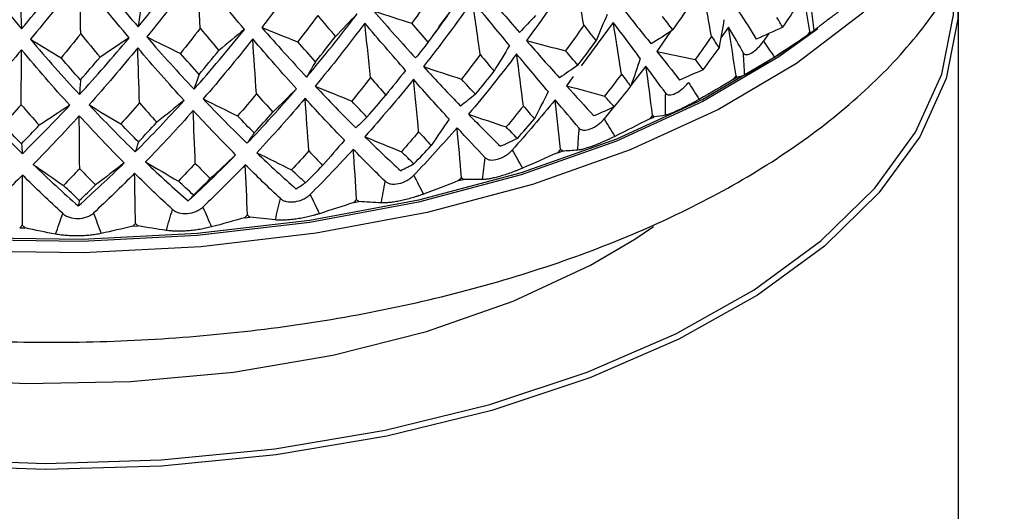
# Paper-space layout '_Trimetric' of a CAD drawing. Header units: millimetres. Extents: x -116 to 87, y -16 to 274.
# Tile 9 of 15: x -1 to 21, y 98 to 109. Entities that reach past the tile are written whole.
import ezdxf

# ---------------------------------------------------------------- set-up
doc = ezdxf.new("R2010")
doc.units = ezdxf.units.MM

psp = doc.layouts.new('_Trimetric')

# ---------------------------------------------------------------- linework, layer by layer
at = {"color": 7, "linetype": 'Continuous', "lineweight": 25}
for p, q in [((8.566, 108.473), (9.146, 109.243)), ((20, 81.302), (20, 109.032)), ((12.402, 108.571), (11.694, 107.616)), ((8.399, 108.231), (8.576, 108.465)), ((13.661, 108.37), (13.364, 107.935)), ((14.94, 108.466), (14.77, 108.233)), ((16.187, 107.951), (16.789, 108.363)), ((15.819, 108.323), (15.711, 108.159)), ((16.671, 108.284), (16.743, 108.332)), ((13.123, 107.609), (12.801, 107.202)), ((11.523, 107.384), (11.37, 107.179)), ((15.043, 107.314), (15.125, 107.358)), ((12.407, 106.705), (12.203, 106.447)), ((13.204, 106.451), (13.296, 106.489)), ((11.18, 105.705), (11.279, 105.738)), ((8.998, 105.089), (9.105, 105.115)), ((6.691, 104.609), (6.802, 104.629)), ((4.289, 104.274), (4.404, 104.286)), ((-0.66, 104.051), (-0.542, 104.049)), ((1.827, 104.087), (1.945, 104.092))]:
    psp.add_line(p, q, dxfattribs=at)
at = {"color": 8, "linetype": 'Continuous', "lineweight": 25}
psp.add_line((12.876, 103.803), (13.286, 104.078), dxfattribs=at)
at = {"color": 7, "linetype": 'Continuous', "lineweight": 25, "flags": 128}
for points in [[(20.459, 112.446), (19.932, 111.236), (19.059, 109.973), (17.887, 108.776), (16.432, 107.664), (14.718, 106.654), (12.772, 105.764), (10.624, 105.005), (8.309, 104.392), (5.863, 103.933), (3.324, 103.635), (0.733, 103.504), (-1.869, 103.54), (-4.442, 103.745), (-6.945, 104.114), (-9.339, 104.642), (-11.585, 105.32), (-13.649, 106.137), (-15.497, 107.082), (-17.101, 108.138), (-18.435, 109.289), (-19.478, 110.518), (-20.215, 111.804), (-20.354, 112.145)], [(19.986, 109.411), (19.986, 108.653), (19.728, 107.34), (19.146, 106.055), (18.25, 104.818), (17.054, 103.651), (15.578, 102.572), (13.846, 101.599), (11.887, 100.748), (9.732, 100.033), (7.418, 99.466), (4.982, 99.056), (2.464, 98.809), (-0.094, 98.731), (-2.651, 98.822)], [(-2.637, 98.959), (-0.093, 98.868), (2.452, 98.946), (4.957, 99.191), (7.381, 99.599), (9.684, 100.164), (11.827, 100.875), (13.777, 101.721), (15.5, 102.69), (16.969, 103.763), (18.159, 104.925), (19.051, 106.155), (19.63, 107.434), (19.887, 108.741), (19.898, 109.267)], [(16.904, 108.432), (16.05, 107.815), (14.376, 106.829), (12.475, 105.959), (10.377, 105.219), (8.116, 104.619), (5.727, 104.171), (3.247, 103.88), (0.716, 103.752), (-1.826, 103.788), (-4.339, 103.987), (-6.784, 104.348), (-9.122, 104.863), (-11.316, 105.525), (-13.331, 106.324), (-15.137, 107.247), (-16.684, 108.264)], [(16.187, 107.951), (16.05, 107.858), (14.376, 106.872), (12.475, 106.002), (10.377, 105.262), (8.116, 104.662), (5.727, 104.214), (3.247, 103.923), (0.716, 103.795), (-1.826, 103.83), (-4.339, 104.03), (-6.784, 104.391), (-9.122, 104.906), (-11.316, 105.568), (-13.331, 106.367), (-15.137, 107.289), (-16.187, 107.951)], [(-11.451, 102.999), (-11.002, 102.784), (-9.184, 102.057), (-7.186, 101.468), (-5.049, 101.027), (-2.814, 100.744), (-0.524, 100.624), (1.776, 100.669), (4.042, 100.878), (6.229, 101.248), (8.295, 101.771), (10.199, 102.437), (11.905, 103.233), (12.876, 103.803)]]:
    psp.add_lwpolyline(points, dxfattribs=at)
at = {"color": 7, "linetype": 'Continuous', "lineweight": 25}
for points, knots in [([(11.5, 205.72), (11.496, 206.615), (11.485, 209.222), (11.355, 213.451), (11.063, 218.36), (10.62, 223.137), (10.025, 227.777), (9.274, 232.271), (8.364, 236.61), (7.29, 240.786), (6.046, 244.788), (4.628, 248.6), (3.032, 252.206), (1.261, 255.584), (-0.681, 258.711), (-2.785, 261.566), (-5.034, 264.13), (-7.413, 266.395), (-9.904, 268.355), (-12.491, 270.012), (-15.159, 271.371), (-17.898, 272.437), (-20.696, 273.215), (-23.542, 273.709), (-26.426, 273.924), (-29.344, 273.864), (-32.292, 273.528), (-35.271, 272.917), (-38.283, 272.027), (-41.327, 270.85), (-44.402, 269.381), (-47.499, 267.616), (-50.609, 265.555), (-53.718, 263.205), (-56.809, 260.578), (-59.869, 257.688), (-62.887, 254.553), (-65.853, 251.187), (-68.764, 247.604), (-71.615, 243.817), (-74.404, 239.835), (-77.128, 235.67), (-79.784, 231.33), (-82.369, 226.825), (-84.88, 222.166), (-87.314, 217.363), (-89.667, 212.426), (-91.935, 207.365), (-94.114, 202.192), (-96.201, 196.918), (-98.191, 191.555), (-100.082, 186.113), (-101.868, 180.606), (-103.547, 175.046), (-105.114, 169.444), (-106.568, 163.814), (-107.903, 158.167), (-109.117, 152.516), (-110.208, 146.874), (-111.173, 141.252), (-112.008, 135.664), (-112.712, 130.12), (-113.282, 124.633), (-113.717, 119.214), (-114.012, 113.875), (-114.154, 109.31), (-114.168, 106.552), (-114.173, 105.508)], [0, 0, 0, 0, 0.00838, 0.024417, 0.040501, 0.056647, 0.072863, 0.089152, 0.105519, 0.121962, 0.13847, 0.155019, 0.171549, 0.187978, 0.204207, 0.220124, 0.235635, 0.250686, 0.265274, 0.279438, 0.293253, 0.306808, 0.320202, 0.333536, 0.34688, 0.360331, 0.373983, 0.387924, 0.402225, 0.416936, 0.432077, 0.447626, 0.463524, 0.479684, 0.496012, 0.512422, 0.52884, 0.545221, 0.561545, 0.577803, 0.593994, 0.610121, 0.626189, 0.642204, 0.658171, 0.674096, 0.689986, 0.705844, 0.721677, 0.737487, 0.75328, 0.769058, 0.784827, 0.800588, 0.816345, 0.832101, 0.847859, 0.863621, 0.879391, 0.895172, 0.910968, 0.926782, 0.942618, 0.958481, 0.974376, 0.990306, 1, 1, 1, 1]), ([(-20.954, 113.702), (-20.974, 113.418), (-21.025, 112.662), (-20.787, 111.44), (-20.287, 110.079), (-19.511, 108.778), (-18.478, 107.541), (-17.186, 106.379), (-15.647, 105.31), (-13.885, 104.351), (-11.933, 103.519), (-9.823, 102.824), (-7.586, 102.271), (-5.252, 101.866), (-2.852, 101.611), (-0.416, 101.509), (2.024, 101.559), (4.438, 101.762), (6.794, 102.115), (9.063, 102.617), (11.217, 103.262), (13.228, 104.047), (15.07, 104.969), (16.718, 106.023), (18.143, 107.203), (19.311, 108.497), (20.196, 109.883), (20.766, 111.328), (21.043, 112.792), (20.974, 113.757), (20.94, 114.233)], [0, 0, 0, 0, 0.020024, 0.053252, 0.086505, 0.120412, 0.155386, 0.191456, 0.228319, 0.265561, 0.302836, 0.339998, 0.377024, 0.413931, 0.45075, 0.487518, 0.52427, 0.56104, 0.597858, 0.634762, 0.671794, 0.708996, 0.746403, 0.784022, 0.821785, 0.859368, 0.896288, 0.932047, 0.966499, 1, 1, 1, 1]), ([(17.38, 108.821), (17.361, 108.806), (17.322, 108.778), (17.267, 108.737), (17.219, 108.699), (17.156, 108.651), (17.08, 108.594), (16.999, 108.532), (16.931, 108.479), (16.879, 108.439), (16.838, 108.408), (16.827, 108.398), (16.821, 108.392)], [0, 0, 0, 0, 0.069164, 0.135573, 0.196509, 0.250205, 0.377022, 0.499747, 0.622613, 0.749559, 0.864328, 1, 1, 1, 1]), ([(15.269, 107.894), (15.273, 107.889), (15.281, 107.878), (15.302, 107.864), (15.35, 107.857), (15.448, 107.893), (15.564, 107.985), (15.64, 108.067), (15.682, 108.118), (15.701, 108.145), (15.711, 108.159)], [0, 0, 0, 0, 0.068735, 0.126229, 0.251156, 0.500283, 0.7491, 0.874618, 0.931709, 1, 1, 1, 1]), ([(15.948, 107.803), (15.927, 107.789), (15.887, 107.763), (15.828, 107.725), (15.775, 107.691), (15.706, 107.647), (15.622, 107.595), (15.529, 107.537), (15.447, 107.49), (15.381, 107.453), (15.327, 107.425), (15.305, 107.416), (15.294, 107.411)], [0, 0, 0, 0, 0.069164, 0.135573, 0.196509, 0.250205, 0.377022, 0.499747, 0.622613, 0.749559, 0.864328, 1, 1, 1, 1]), ([(13.556, 107.013), (13.562, 107.007), (13.571, 106.996), (13.598, 106.981), (13.655, 106.97), (13.768, 107), (13.897, 107.085), (13.98, 107.162), (14.024, 107.21), (14.045, 107.235), (14.056, 107.249)], [0, 0, 0, 0, 0.068735, 0.126229, 0.251156, 0.500283, 0.7491, 0.874618, 0.931709, 1, 1, 1, 1]), ([(14.292, 106.878), (14.271, 106.866), (14.228, 106.842), (14.166, 106.808), (14.11, 106.777), (14.036, 106.738), (13.944, 106.691), (13.84, 106.64), (13.746, 106.597), (13.668, 106.565), (13.599, 106.541), (13.569, 106.533), (13.553, 106.529)], [0, 0, 0, 0, 0.069164, 0.135573, 0.196509, 0.250205, 0.377022, 0.499747, 0.622613, 0.749559, 0.864328, 1, 1, 1, 1]), ([(11.653, 106.243), (11.659, 106.236), (11.671, 106.225), (11.702, 106.208), (11.768, 106.193), (11.895, 106.216), (12.036, 106.292), (12.124, 106.364), (12.17, 106.41), (12.191, 106.434), (12.203, 106.447)], [0, 0, 0, 0, 0.0687351, 0.1262294, 0.2511556, 0.5002833, 0.7491005, 0.8746175, 0.9317086, 1, 1, 1, 1]), ([(12.436, 106.061), (12.414, 106.05), (12.37, 106.029), (12.306, 105.999), (12.247, 105.972), (12.168, 105.937), (12.071, 105.896), (11.957, 105.851), (11.853, 105.815), (11.763, 105.787), (11.682, 105.768), (11.642, 105.763), (11.621, 105.76)], [0, 0, 0, 0, 0.069164, 0.135573, 0.196509, 0.250205, 0.377022, 0.499747, 0.622613, 0.749559, 0.864328, 1, 1, 1, 1]), ([(9.586, 105.594), (9.593, 105.587), (9.607, 105.574), (9.643, 105.555), (9.717, 105.536), (9.855, 105.551), (10.005, 105.619), (10.097, 105.685), (10.145, 105.728), (10.167, 105.75), (10.178, 105.762)], [0, 0, 0, 0, 0.068735, 0.126229, 0.251156, 0.500283, 0.7491, 0.874618, 0.931709, 1, 1, 1, 1]), ([(10.405, 105.363), (10.382, 105.354), (10.338, 105.335), (10.272, 105.309), (10.211, 105.285), (10.13, 105.255), (10.028, 105.22), (9.907, 105.183), (9.793, 105.153), (9.692, 105.132), (9.6, 105.118), (9.552, 105.115), (9.526, 105.113)], [0, 0, 0, 0, 0.069164, 0.135573, 0.196509, 0.250205, 0.377022, 0.499747, 0.622613, 0.749559, 0.864328, 1, 1, 1, 1]), ([(7.384, 105.075), (7.393, 105.068), (7.408, 105.054), (7.448, 105.033), (7.529, 105.009), (7.677, 105.015), (7.834, 105.073), (7.928, 105.134), (7.978, 105.174), (8, 105.195), (8.011, 105.207)], [0, 0, 0, 0, 0.068735, 0.126229, 0.251156, 0.500283, 0.7491, 0.874618, 0.931709, 1, 1, 1, 1]), ([(5.079, 104.694), (5.088, 104.686), (5.106, 104.672), (5.148, 104.648), (5.235, 104.619), (5.391, 104.616), (5.552, 104.664), (5.649, 104.719), (5.699, 104.756), (5.72, 104.776), (5.732, 104.786)], [0, 0, 0, 0, 0.0687351, 0.1262294, 0.2511556, 0.5002833, 0.7491005, 0.8746175, 0.9317086, 1, 1, 1, 1]), ([(8.227, 104.794), (8.205, 104.786), (8.161, 104.77), (8.095, 104.748), (8.033, 104.728), (7.95, 104.703), (7.844, 104.674), (7.717, 104.644), (7.595, 104.622), (7.486, 104.607), (7.383, 104.599), (7.328, 104.599), (7.298, 104.599)], [0, 0, 0, 0, 0.069164, 0.135573, 0.196509, 0.250205, 0.377022, 0.499747, 0.622613, 0.749559, 0.864328, 1, 1, 1, 1]), ([(2.702, 104.456), (2.712, 104.448), (2.731, 104.432), (2.777, 104.406), (2.868, 104.372), (3.029, 104.358), (3.193, 104.397), (3.29, 104.446), (3.339, 104.479), (3.36, 104.498), (3.372, 104.508)], [0, 0, 0, 0, 0.068735, 0.126229, 0.251156, 0.500283, 0.7491, 0.874618, 0.931709, 1, 1, 1, 1]), ([(0.287, 104.365), (0.298, 104.356), (0.318, 104.339), (0.366, 104.31), (0.46, 104.27), (0.624, 104.247), (0.789, 104.275), (0.885, 104.318), (0.933, 104.349), (0.953, 104.366), (0.964, 104.376)], [0, 0, 0, 0, 0.068735, 0.126229, 0.251156, 0.500283, 0.7491, 0.874618, 0.931709, 1, 1, 1, 1]), ([(5.935, 104.361), (5.913, 104.354), (5.869, 104.341), (5.804, 104.323), (5.742, 104.307), (5.658, 104.287), (5.55, 104.265), (5.419, 104.243), (5.291, 104.228), (5.174, 104.22), (5.063, 104.218), (5.001, 104.222), (4.967, 104.224)], [0, 0, 0, 0, 0.069164, 0.135573, 0.196509, 0.250205, 0.377022, 0.499747, 0.622613, 0.749559, 0.864328, 1, 1, 1, 1]), ([(3.559, 104.071), (3.537, 104.065), (3.496, 104.055), (3.431, 104.041), (3.37, 104.028), (3.286, 104.013), (3.179, 103.998), (3.045, 103.984), (2.913, 103.977), (2.79, 103.976), (2.671, 103.982), (2.603, 103.99), (2.566, 103.994)], [0, 0, 0, 0, 0.069164, 0.135573, 0.196509, 0.250205, 0.377022, 0.499747, 0.622613, 0.749559, 0.864328, 1, 1, 1, 1]), ([(1.133, 103.927), (1.112, 103.923), (1.073, 103.915), (1.01, 103.905), (0.951, 103.896), (0.869, 103.886), (0.762, 103.877), (0.628, 103.872), (0.494, 103.873), (0.367, 103.88), (0.242, 103.893), (0.169, 103.905), (0.13, 103.911)], [0, 0, 0, 0, 0.0691636, 0.1355732, 0.1965094, 0.2502054, 0.3770222, 0.4997474, 0.6226127, 0.7495588, 0.8643285, 1, 1, 1, 1])]:
    psp.add_open_spline(points, degree=3, knots=knots, dxfattribs=at)
for points in [[(1.946, 108.472), (2.323, 108.929), (2.696, 109.402), (3.065, 109.891)], [(5.77, 109.949), (5.408, 109.438), (5.04, 108.942), (4.666, 108.46)], [(-1.735, 109.815), (-1.366, 109.338), (-0.995, 108.877), (-0.62, 108.431)], [(-0.62, 108.431), (-0.25, 108.866), (0.119, 109.316), (0.487, 109.783)], [(0.851, 109.788), (1.216, 109.334), (1.581, 108.895), (1.946, 108.472)], [(3.242, 109.673), (2.876, 109.185), (2.507, 108.711), (2.136, 108.252)], [(4.286, 108.419), (3.943, 108.822), (3.595, 109.24), (3.242, 109.673)], [(3.314, 108.443), (3.291, 108.853), (3.267, 109.263), (3.242, 109.673)], [(11.542, 109.689), (11.204, 109.169), (10.855, 108.663), (10.493, 108.171)], [(11.754, 108.511), (11.686, 108.903), (11.615, 109.295), (11.542, 109.689)], [(0.668, 109.554), (0.303, 109.087), (-0.061, 108.636), (-0.425, 108.2)], [(1.749, 108.235), (1.39, 108.659), (1.03, 109.099), (0.668, 109.554)], [(0.683, 108.321), (0.678, 108.731), (0.673, 109.142), (0.668, 109.554)], [(16.728, 108.368), (16.671, 108.721), (16.61, 109.075), (16.547, 109.429)], [(9.497, 109.329), (9.786, 108.989), (10.066, 108.663), (10.336, 108.351)], [(14.564, 108.265), (14.497, 108.639), (14.428, 109.014), (14.355, 109.389)], [(8.4, 109.162), (8.257, 108.957), (8.114, 108.755), (7.968, 108.554)], [(9.304, 109.052), (8.954, 108.553), (8.594, 108.069), (8.226, 107.599)], [(10.12, 108.065), (9.858, 108.38), (9.586, 108.709), (9.304, 109.052)], [(9.475, 107.862), (9.419, 108.258), (9.363, 108.654), (9.304, 109.052)], [(-0.64, 108.865), (-0.634, 108.716), (-0.627, 108.572), (-0.62, 108.431)], [(2.009, 108.906), (1.988, 108.758), (1.967, 108.613), (1.946, 108.472)], [(7.132, 108.821), (7.445, 108.462), (7.752, 108.118), (8.051, 107.789)], [(7.132, 108.821), (7.41, 108.731), (7.689, 108.643), (7.968, 108.554)], [(12.613, 108.877), (12.831, 108.604), (13.038, 108.345), (13.234, 108.099)], [(13.715, 108.405), (13.845, 108.589), (13.973, 108.775), (14.099, 108.963)], [(15.169, 108.807), (15.308, 108.594), (15.435, 108.393), (15.55, 108.203)], [(16.133, 108.464), (16.246, 108.627), (16.356, 108.793), (16.465, 108.959)], [(16.821, 108.392), (16.803, 108.553), (16.786, 108.714), (16.768, 108.874)], [(5.898, 108.725), (5.753, 108.529), (5.607, 108.335), (5.461, 108.144)], [(5.654, 107.37), (6.031, 107.817), (6.401, 108.28), (6.764, 108.757)], [(5.898, 108.725), (6.029, 108.568), (6.159, 108.413), (6.288, 108.261)], [(6.764, 108.757), (6.606, 108.591), (6.447, 108.426), (6.288, 108.261)], [(8.33, 108.14), (8.476, 108.332), (8.62, 108.525), (8.763, 108.721)], [(10.694, 108.722), (10.576, 108.595), (10.457, 108.472), (10.336, 108.351)], [(12.267, 108.749), (12.186, 108.554), (12.105, 108.359), (12.023, 108.164)], [(12.996, 107.781), (12.81, 108.031), (12.612, 108.295), (12.402, 108.571)], [(12.583, 107.435), (12.525, 107.813), (12.465, 108.192), (12.402, 108.571)], [(13.715, 108.405), (13.639, 108.503), (13.562, 108.603), (13.483, 108.705)], [(14.839, 108.631), (14.804, 108.422), (14.767, 108.214), (14.73, 108.006)], [(16.133, 108.464), (16.091, 108.535), (16.048, 108.608), (16.003, 108.682)], [(3.314, 108.443), (3.168, 108.256), (3.023, 108.071), (2.876, 107.889)], [(3.176, 107.1), (3.552, 107.524), (3.921, 107.964), (4.286, 108.419)], [(3.314, 108.443), (3.452, 108.278), (3.588, 108.115), (3.724, 107.955)], [(4.286, 108.419), (4.1, 108.264), (3.912, 108.109), (3.724, 107.955)], [(4.666, 108.46), (5, 108.081), (5.329, 107.718), (5.654, 107.37)], [(4.666, 108.46), (4.931, 108.354), (5.196, 108.249), (5.461, 108.144)], [(6.934, 108.555), (6.577, 108.078), (6.214, 107.616), (5.843, 107.169)], [(7.831, 107.516), (7.54, 107.848), (7.241, 108.194), (6.934, 108.555)], [(7.062, 107.357), (7.021, 107.755), (6.978, 108.155), (6.934, 108.555)], [(8.33, 108.14), (8.211, 108.276), (8.09, 108.414), (7.968, 108.554)], [(11.754, 108.511), (11.622, 108.321), (11.489, 108.132), (11.353, 107.946)], [(11.754, 108.511), (11.846, 108.393), (11.935, 108.278), (12.023, 108.164)], [(13.715, 108.405), (13.556, 108.3), (13.395, 108.198), (13.234, 108.099)], [(15.269, 107.894), (15.17, 108.076), (15.06, 108.266), (14.94, 108.466)], [(15.104, 107.395), (15.052, 107.751), (14.997, 108.109), (14.94, 108.466)], [(16.133, 108.464), (15.94, 108.375), (15.746, 108.288), (15.55, 108.203)], [(16.728, 108.368), (16.709, 108.34), (16.69, 108.312), (16.671, 108.284)], [(16.728, 108.368), (16.733, 108.356), (16.738, 108.344), (16.743, 108.332)], [(16.821, 108.392), (16.798, 108.371), (16.772, 108.351), (16.743, 108.332)], [(-0.425, 108.2), (-0.066, 107.779), (0.294, 107.373), (0.655, 106.983)], [(-0.425, 108.2), (-0.2, 108.064), (0.026, 107.929), (0.252, 107.793)], [(0.683, 108.321), (0.539, 108.143), (0.395, 107.967), (0.252, 107.793)], [(0.655, 106.983), (1.022, 107.385), (1.386, 107.802), (1.749, 108.235)], [(0.683, 108.321), (0.825, 108.147), (0.967, 107.976), (1.109, 107.807)], [(1.749, 108.235), (1.536, 108.091), (1.323, 107.949), (1.109, 107.807)], [(2.136, 108.252), (2.484, 107.853), (2.831, 107.469), (3.176, 107.1)], [(2.136, 108.252), (2.382, 108.131), (2.629, 108.01), (2.876, 107.889)], [(4.468, 108.207), (4.109, 107.752), (3.745, 107.312), (3.378, 106.887)], [(5.432, 107.111), (5.116, 107.461), (4.795, 107.826), (4.468, 108.207)], [(4.55, 107.002), (4.523, 107.402), (4.496, 107.804), (4.468, 108.207)], [(5.85, 107.707), (5.721, 107.85), (5.591, 107.996), (5.461, 108.144)], [(5.85, 107.707), (5.997, 107.889), (6.143, 108.074), (6.288, 108.261)], [(8.33, 108.14), (8.238, 108.02), (8.145, 107.903), (8.051, 107.789)], [(10.493, 108.171), (10.743, 107.884), (10.984, 107.611), (11.216, 107.351)], [(10.493, 108.171), (10.78, 108.095), (11.066, 108.02), (11.353, 107.946)], [(11.624, 107.63), (11.759, 107.807), (11.892, 107.985), (12.023, 108.164)], [(14.564, 108.265), (14.447, 108.095), (14.328, 107.926), (14.208, 107.759)], [(14.564, 108.265), (14.621, 108.177), (14.676, 108.091), (14.73, 108.006)], [(15.711, 108.159), (15.79, 108.04), (15.869, 107.922), (15.948, 107.803)], [(16.671, 108.284), (16.432, 108.121), (16.191, 107.961), (15.948, 107.803)], [(-0.618, 107.971), (-0.966, 107.559), (-1.313, 107.163), (-1.659, 106.781)], [(-0.629, 106.761), (-0.626, 107.163), (-0.622, 107.566), (-0.618, 107.971)], [(0.44, 106.75), (0.087, 107.142), (-0.266, 107.549), (-0.618, 107.971)], [(1.938, 108.011), (1.582, 107.578), (1.225, 107.16), (0.866, 106.757)], [(2.957, 106.854), (2.62, 107.225), (2.281, 107.61), (1.938, 108.011)], [(1.974, 106.802), (1.963, 107.204), (1.951, 107.607), (1.938, 108.011)], [(3.287, 107.428), (3.433, 107.601), (3.579, 107.777), (3.724, 107.955)], [(10.12, 108.065), (10.007, 107.875), (9.893, 107.686), (9.779, 107.498)], [(11.624, 107.63), (11.535, 107.734), (11.445, 107.839), (11.353, 107.946)], [(13.364, 107.935), (13.539, 107.712), (13.705, 107.502), (13.859, 107.304)], [(13.364, 107.935), (13.645, 107.875), (13.926, 107.817), (14.208, 107.759)], [(14.379, 107.531), (14.497, 107.688), (14.615, 107.846), (14.73, 108.006)], [(0.677, 107.306), (0.535, 107.467), (0.393, 107.629), (0.252, 107.793)], [(0.677, 107.306), (0.822, 107.471), (0.965, 107.638), (1.109, 107.807)], [(3.287, 107.428), (3.15, 107.579), (3.013, 107.733), (2.876, 107.889)], [(5.85, 107.707), (5.785, 107.591), (5.72, 107.479), (5.654, 107.37)], [(9.475, 107.862), (9.339, 107.68), (9.202, 107.5), (9.064, 107.322)], [(10.275, 107.878), (9.932, 107.422), (9.58, 106.979), (9.217, 106.549)], [(9.475, 107.862), (9.577, 107.739), (9.679, 107.617), (9.779, 107.498)], [(10.97, 107.048), (10.748, 107.311), (10.517, 107.588), (10.275, 107.878)], [(10.425, 106.732), (10.377, 107.113), (10.327, 107.495), (10.275, 107.878)], [(12.996, 107.781), (12.927, 107.575), (12.858, 107.369), (12.788, 107.165)], [(14.379, 107.531), (14.323, 107.605), (14.266, 107.681), (14.208, 107.759)], [(15.294, 107.411), (15.286, 107.572), (15.278, 107.734), (15.269, 107.894)], [(7.831, 107.516), (7.687, 107.334), (7.542, 107.153), (7.397, 106.973)], [(8.226, 107.599), (8.505, 107.296), (8.776, 107.007), (9.04, 106.732)], [(8.226, 107.599), (8.505, 107.506), (8.784, 107.413), (9.064, 107.322)], [(9.369, 106.989), (9.507, 107.157), (9.644, 107.326), (9.779, 107.498)], [(11.624, 107.63), (11.489, 107.535), (11.353, 107.442), (11.216, 107.351)], [(13.556, 107.013), (13.421, 107.202), (13.276, 107.4), (13.123, 107.609)], [(13.267, 106.528), (13.221, 106.887), (13.173, 107.248), (13.123, 107.609)], [(14.379, 107.531), (14.207, 107.453), (14.034, 107.377), (13.859, 107.304)], [(0.677, 107.306), (0.67, 107.195), (0.662, 107.088), (0.655, 106.983)], [(3.287, 107.428), (3.25, 107.315), (3.213, 107.206), (3.176, 107.1)], [(7.062, 107.357), (6.924, 107.183), (6.786, 107.011), (6.647, 106.842)], [(8.004, 107.319), (7.655, 106.884), (7.299, 106.463), (6.935, 106.056)], [(7.062, 107.357), (7.175, 107.227), (7.287, 107.099), (7.397, 106.973)], [(8.79, 106.444), (8.535, 106.722), (8.274, 107.014), (8.004, 107.319)], [(8.12, 106.165), (8.083, 106.549), (8.044, 106.933), (8.004, 107.319)], [(9.369, 106.989), (9.268, 107.098), (9.166, 107.209), (9.064, 107.322)], [(12.583, 107.435), (12.461, 107.272), (12.338, 107.111), (12.213, 106.951)], [(12.583, 107.435), (12.653, 107.343), (12.721, 107.253), (12.788, 107.165)], [(15.043, 107.314), (14.794, 107.167), (14.544, 107.021), (14.292, 106.878)], [(15.104, 107.395), (15.084, 107.368), (15.063, 107.341), (15.043, 107.314)], [(15.104, 107.395), (15.111, 107.383), (15.118, 107.37), (15.125, 107.358)], [(15.294, 107.411), (15.241, 107.392), (15.184, 107.374), (15.125, 107.358)], [(4.341, 105.911), (4.711, 106.296), (5.074, 106.696), (5.432, 107.111)], [(5.432, 107.111), (5.259, 106.939), (5.086, 106.767), (4.912, 106.597)], [(5.843, 107.169), (6.146, 106.848), (6.445, 106.541), (6.738, 106.25)], [(5.843, 107.169), (6.11, 107.059), (6.378, 106.95), (6.647, 106.842)], [(10.97, 107.048), (10.869, 106.847), (10.768, 106.647), (10.667, 106.448)], [(11.37, 107.179), (11.58, 106.945), (11.782, 106.723), (11.974, 106.514)], [(11.37, 107.179), (11.651, 107.102), (11.932, 107.026), (12.213, 106.951)], [(12.423, 106.712), (12.546, 106.861), (12.668, 107.012), (12.788, 107.165)], [(14.056, 107.249), (14.134, 107.126), (14.213, 107.002), (14.292, 106.878)], [(1.884, 105.721), (2.245, 106.084), (2.602, 106.462), (2.957, 106.854)], [(2.957, 106.854), (2.757, 106.694), (2.558, 106.534), (2.358, 106.374)], [(3.378, 106.887), (3.702, 106.547), (4.023, 106.222), (4.341, 105.911)], [(3.378, 106.887), (3.63, 106.761), (3.883, 106.636), (4.136, 106.512)], [(4.55, 107.002), (4.413, 106.836), (4.275, 106.673), (4.136, 106.512)], [(4.55, 107.002), (4.671, 106.865), (4.792, 106.729), (4.912, 106.597)], [(5.62, 106.903), (5.27, 106.489), (4.916, 106.09), (4.556, 105.705)], [(6.486, 105.977), (6.203, 106.272), (5.914, 106.58), (5.62, 106.903)], [(5.702, 105.742), (5.676, 106.128), (5.649, 106.515), (5.62, 106.903)], [(6.983, 106.489), (6.872, 106.605), (6.759, 106.722), (6.647, 106.842)], [(6.983, 106.489), (7.123, 106.648), (7.261, 106.81), (7.397, 106.973)], [(9.369, 106.989), (9.26, 106.901), (9.151, 106.815), (9.04, 106.732)], [(11.122, 106.868), (10.815, 106.489), (10.501, 106.121), (10.178, 105.762)], [(11.653, 106.243), (11.483, 106.441), (11.306, 106.649), (11.122, 106.868)], [(11.244, 105.779), (11.205, 106.141), (11.165, 106.504), (11.122, 106.868)], [(12.423, 106.712), (12.354, 106.79), (12.284, 106.87), (12.213, 106.951)], [(13.553, 106.529), (13.554, 106.691), (13.555, 106.852), (13.556, 107.013)], [(-1.659, 106.781), (-1.308, 106.4), (-0.955, 106.033), (-0.601, 105.682)], [(-0.629, 106.761), (-0.76, 106.612), (-0.891, 106.466), (-1.022, 106.321)], [(-0.629, 106.761), (-0.496, 106.608), (-0.363, 106.458), (-0.23, 106.309)], [(-0.601, 105.682), (-0.253, 106.023), (0.094, 106.379), (0.44, 106.75)], [(0.44, 106.75), (0.217, 106.603), (-0.006, 106.456), (-0.23, 106.309)], [(0.866, 106.757), (1.205, 106.397), (1.545, 106.051), (1.884, 105.721)], [(0.866, 106.757), (1.099, 106.617), (1.334, 106.477), (1.568, 106.338)], [(1.974, 106.802), (1.839, 106.645), (1.704, 106.49), (1.568, 106.338)], [(1.974, 106.802), (2.102, 106.658), (2.23, 106.515), (2.358, 106.374)], [(3.158, 106.634), (2.812, 106.242), (2.463, 105.864), (2.112, 105.501)], [(4.092, 105.654), (3.784, 105.966), (3.472, 106.293), (3.158, 106.634)], [(3.204, 105.47), (3.189, 105.857), (3.174, 106.245), (3.158, 106.634)], [(10.425, 106.732), (10.3, 106.577), (10.174, 106.423), (10.046, 106.271)], [(10.425, 106.732), (10.507, 106.636), (10.587, 106.541), (10.667, 106.448)], [(12.423, 106.712), (12.274, 106.644), (12.124, 106.578), (11.974, 106.514)], [(0.651, 106.518), (0.314, 106.146), (-0.023, 105.79), (-0.361, 105.447)], [(1.64, 105.479), (1.311, 105.811), (0.981, 106.157), (0.651, 106.518)], [(0.66, 105.352), (0.657, 105.74), (0.654, 106.128), (0.651, 106.518)], [(4.499, 106.138), (4.379, 106.261), (4.258, 106.385), (4.136, 106.512)], [(4.499, 106.138), (4.638, 106.289), (4.776, 106.442), (4.912, 106.597)], [(6.983, 106.489), (6.902, 106.406), (6.821, 106.327), (6.738, 106.25)], [(8.79, 106.444), (8.659, 106.25), (8.528, 106.057), (8.396, 105.865)], [(9.217, 106.549), (9.459, 106.302), (9.693, 106.067), (9.92, 105.845)], [(9.217, 106.549), (9.493, 106.456), (9.77, 106.363), (10.046, 106.271)], [(10.292, 106.018), (10.418, 106.159), (10.543, 106.303), (10.667, 106.448)], [(12.203, 106.447), (12.28, 106.318), (12.358, 106.19), (12.436, 106.061)], [(13.204, 106.451), (12.949, 106.319), (12.693, 106.189), (12.436, 106.061)], [(13.267, 106.528), (13.246, 106.502), (13.225, 106.476), (13.204, 106.451)], [(13.267, 106.528), (13.277, 106.515), (13.286, 106.502), (13.296, 106.489)], [(13.553, 106.529), (13.47, 106.514), (13.384, 106.501), (13.296, 106.489)], [(-0.622, 105.9), (-0.756, 106.038), (-0.889, 106.179), (-1.022, 106.321)], [(-0.622, 105.9), (-0.491, 106.035), (-0.36, 106.171), (-0.23, 106.309)], [(1.952, 105.941), (1.824, 106.071), (1.696, 106.203), (1.568, 106.338)], [(1.952, 105.941), (2.088, 106.083), (2.223, 106.228), (2.358, 106.374)], [(8.965, 106.254), (8.653, 105.894), (8.335, 105.545), (8.011, 105.207)], [(9.586, 105.594), (9.385, 105.803), (9.178, 106.023), (8.965, 106.254)], [(9.063, 105.158), (9.032, 105.522), (8.999, 105.887), (8.965, 106.254)], [(10.292, 106.018), (10.211, 106.1), (10.129, 106.185), (10.046, 106.271)], [(11.621, 105.76), (11.632, 105.921), (11.642, 106.082), (11.653, 106.243)], [(4.499, 106.138), (4.447, 106.06), (4.394, 105.984), (4.341, 105.911)], [(6.486, 105.977), (6.327, 105.792), (6.167, 105.608), (6.007, 105.425)], [(6.935, 106.056), (7.204, 105.792), (7.469, 105.542), (7.727, 105.306)], [(6.935, 106.056), (7.203, 105.945), (7.471, 105.836), (7.739, 105.727)], [(8.12, 106.165), (7.994, 106.018), (7.867, 105.872), (7.739, 105.727)], [(8.12, 106.165), (8.213, 106.063), (8.305, 105.963), (8.396, 105.865)], [(10.292, 106.018), (10.169, 105.958), (10.045, 105.9), (9.92, 105.845)], [(-0.622, 105.9), (-0.615, 105.825), (-0.608, 105.752), (-0.601, 105.682)], [(1.952, 105.941), (1.929, 105.865), (1.907, 105.791), (1.884, 105.721)], [(6.682, 105.775), (6.37, 105.435), (6.053, 105.105), (5.732, 104.786)], [(7.384, 105.075), (7.154, 105.297), (6.92, 105.531), (6.682, 105.775)], [(6.755, 104.674), (6.732, 105.04), (6.707, 105.407), (6.682, 105.775)], [(8.017, 105.458), (8.144, 105.592), (8.27, 105.728), (8.396, 105.865)], [(10.178, 105.762), (10.254, 105.63), (10.329, 105.497), (10.405, 105.363)], [(11.244, 105.779), (11.223, 105.754), (11.201, 105.73), (11.18, 105.705)], [(11.244, 105.779), (11.256, 105.765), (11.268, 105.751), (11.279, 105.738)], [(11.621, 105.76), (11.51, 105.751), (11.396, 105.744), (11.279, 105.738)], [(3.049, 104.644), (3.4, 104.967), (3.748, 105.304), (4.092, 105.654)], [(4.092, 105.654), (3.906, 105.48), (3.72, 105.306), (3.533, 105.133)], [(4.556, 105.705), (4.849, 105.424), (5.139, 105.157), (5.426, 104.904)], [(4.556, 105.705), (4.811, 105.578), (5.067, 105.453), (5.323, 105.328)], [(5.702, 105.742), (5.577, 105.603), (5.45, 105.465), (5.323, 105.328)], [(5.702, 105.742), (5.804, 105.635), (5.906, 105.529), (6.007, 105.425)], [(8.017, 105.458), (7.925, 105.546), (7.832, 105.636), (7.739, 105.727)], [(9.526, 105.113), (9.546, 105.274), (9.566, 105.434), (9.586, 105.594)], [(11.18, 105.705), (10.922, 105.589), (10.663, 105.475), (10.405, 105.363)], [(-0.361, 105.447), (-0.032, 105.128), (0.298, 104.823), (0.628, 104.532)], [(-0.361, 105.447), (-0.141, 105.292), (0.08, 105.137), (0.302, 104.983)], [(0.66, 105.352), (0.541, 105.228), (0.421, 105.105), (0.302, 104.983)], [(0.628, 104.532), (0.967, 104.834), (1.305, 105.15), (1.64, 105.479)], [(0.66, 105.352), (0.777, 105.231), (0.894, 105.112), (1.01, 104.994)], [(1.64, 105.479), (1.431, 105.317), (1.221, 105.155), (1.01, 104.994)], [(2.112, 105.501), (2.425, 105.202), (2.738, 104.916), (3.049, 104.644)], [(2.112, 105.501), (2.352, 105.359), (2.592, 105.219), (2.832, 105.079)], [(3.204, 105.47), (3.08, 105.338), (2.957, 105.208), (2.832, 105.079)], [(3.204, 105.47), (3.314, 105.356), (3.424, 105.244), (3.533, 105.133)], [(4.305, 105.44), (3.997, 105.118), (3.686, 104.807), (3.372, 104.508)], [(5.079, 104.694), (4.824, 104.931), (4.566, 105.18), (4.305, 105.44)], [(4.352, 104.335), (4.337, 104.702), (4.322, 105.07), (4.305, 105.44)], [(5.629, 105.041), (5.528, 105.135), (5.426, 105.231), (5.323, 105.328)], [(5.629, 105.041), (5.756, 105.167), (5.882, 105.295), (6.007, 105.425)], [(8.017, 105.458), (7.921, 105.405), (7.825, 105.354), (7.727, 105.306)], [(-0.596, 105.212), (-0.883, 104.927), (-1.17, 104.653), (-1.456, 104.391)], [(-0.602, 104.105), (-0.6, 104.473), (-0.598, 104.842), (-0.596, 105.212)], [(0.287, 104.365), (-0.007, 104.636), (-0.302, 104.918), (-0.596, 105.212)], [(1.868, 105.251), (1.568, 104.948), (1.267, 104.656), (0.964, 104.376)], [(2.702, 104.456), (2.425, 104.71), (2.147, 104.975), (1.868, 105.251)], [(1.888, 104.144), (1.882, 104.512), (1.875, 104.881), (1.868, 105.251)], [(3.163, 104.772), (3.287, 104.891), (3.41, 105.011), (3.533, 105.133)], [(8.011, 105.207), (8.083, 105.069), (8.155, 104.932), (8.227, 104.794)], [(9.063, 105.158), (9.042, 105.135), (9.02, 105.112), (8.998, 105.089)], [(9.063, 105.158), (9.077, 105.144), (9.091, 105.129), (9.105, 105.115)], [(9.526, 105.113), (9.388, 105.112), (9.248, 105.113), (9.105, 105.115)], [(0.652, 104.656), (0.535, 104.763), (0.418, 104.872), (0.302, 104.983)], [(0.652, 104.656), (0.771, 104.767), (0.891, 104.88), (1.01, 104.994)], [(3.163, 104.772), (3.053, 104.873), (2.943, 104.975), (2.832, 105.079)], [(5.629, 105.041), (5.562, 104.993), (5.494, 104.947), (5.426, 104.904)], [(7.298, 104.599), (7.327, 104.758), (7.355, 104.917), (7.384, 105.075)], [(8.998, 105.089), (8.742, 104.988), (8.484, 104.89), (8.227, 104.794)], [(3.163, 104.772), (3.125, 104.727), (3.087, 104.685), (3.049, 104.644)], [(4.967, 104.224), (5.004, 104.381), (5.042, 104.538), (5.079, 104.694)], [(5.732, 104.786), (5.799, 104.645), (5.867, 104.503), (5.935, 104.361)], [(6.755, 104.674), (6.734, 104.653), (6.712, 104.631), (6.691, 104.609)], [(6.755, 104.674), (6.771, 104.659), (6.787, 104.644), (6.802, 104.629)], [(0.652, 104.656), (0.644, 104.612), (0.636, 104.571), (0.628, 104.532)], [(2.566, 103.994), (2.612, 104.148), (2.657, 104.303), (2.702, 104.456)], [(3.372, 104.508), (3.434, 104.363), (3.496, 104.217), (3.559, 104.071)], [(6.691, 104.609), (6.438, 104.524), (6.186, 104.441), (5.935, 104.361)], [(7.298, 104.599), (7.135, 104.607), (6.97, 104.617), (6.802, 104.629)], [(0.13, 103.911), (0.182, 104.063), (0.235, 104.214), (0.287, 104.365)], [(0.964, 104.376), (1.02, 104.227), (1.076, 104.077), (1.133, 103.927)], [(4.289, 104.274), (4.045, 104.204), (3.802, 104.136), (3.559, 104.071)], [(4.352, 104.335), (4.331, 104.314), (4.31, 104.294), (4.289, 104.274)], [(4.352, 104.335), (4.37, 104.319), (4.387, 104.302), (4.404, 104.286)], [(4.967, 104.224), (4.781, 104.243), (4.594, 104.264), (4.404, 104.286)], [(-0.602, 104.105), (-0.622, 104.087), (-0.641, 104.069), (-0.66, 104.051)], [(-0.602, 104.105), (-0.582, 104.086), (-0.562, 104.068), (-0.542, 104.049)], [(0.13, 103.911), (-0.093, 103.955), (-0.317, 104.001), (-0.542, 104.049)], [(1.827, 104.087), (1.595, 104.031), (1.363, 103.978), (1.133, 103.927)], [(1.888, 104.144), (1.868, 104.125), (1.848, 104.106), (1.827, 104.087)], [(1.888, 104.144), (1.907, 104.127), (1.926, 104.109), (1.945, 104.092)], [(2.566, 103.994), (2.361, 104.025), (2.153, 104.057), (1.945, 104.092)]]:
    psp.add_open_spline(points, degree=3, dxfattribs=at)

doc.saveas('drawing.dxf')
